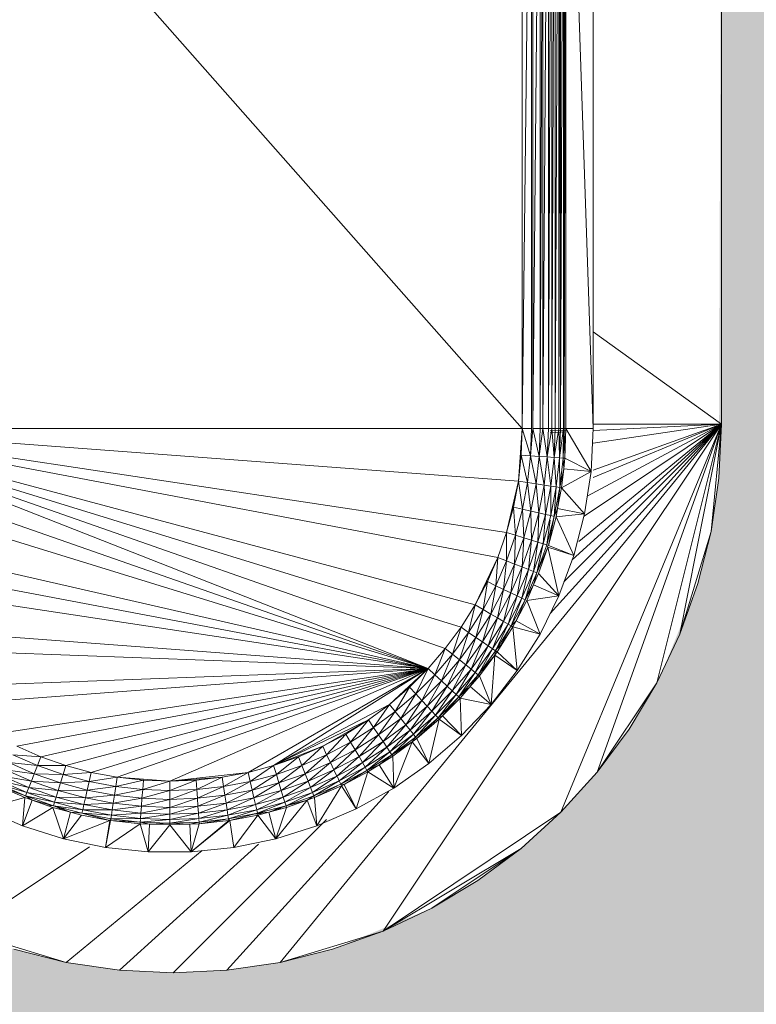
# Model space of a CAD drawing. Header units: metres. Extents: x -2.1 to 42.5, y -15.2 to 5.6.
# Tile 220 of 256: x 16.8963 to 16.9802, y 2.238 to 2.3501. Entities that reach past the tile are written whole.
import ezdxf

# ---------------------------------------------------------------- set-up
doc = ezdxf.new("R2010")
doc.units = ezdxf.units.M
doc.layers.add('E-LITE-EQPM', color=7, linetype='Continuous', lineweight=5)
doc.layers.add('I-WALL', color=7, linetype='Continuous', lineweight=5)

# ---------------------------------------------------------------- blocks, each defined once
blk = doc.blocks.new('LUMINARIA TIPO TARTARUGA DE SOBREPOR - Areno _1 x LED Modul 840_ 500 lm_ 840_-V93-FACHADA 02')
at = {"layer": 'E-LITE-EQPM'}
for p, q in [((0.11842, 2.39456), (0.19876, 2.30356)), ((0.19876, 2.39456), (0.19876, 2.30356)), ((0.19981, 2.39456), (0.19876, 2.30356)), ((0.19981, 2.30356), (0.19981, 2.39456)), ((0.19998, 2.39456), (0.19998, 2.30356)), ((0.20081, 2.39456), (0.19998, 2.30356)), ((0.20081, 2.39456), (0.20081, 2.30356)), ((0.20112, 2.39456), (0.20081, 2.30356)), ((0.20112, 2.39456), (0.20112, 2.30356)), ((0.20173, 2.39456), (0.20112, 2.30356)), ((0.20212, 2.39456), (0.20173, 2.30356)), ((0.20173, 2.30356), (0.20173, 2.39456)), ((0.20212, 2.39456), (0.20212, 2.30356)), ((0.20251, 2.39456), (0.20212, 2.30356)), ((0.20251, 2.39456), (0.20251, 2.30356)), ((0.20291, 2.39456), (0.20251, 2.30356)), ((0.20291, 2.30356), (0.20291, 2.39456)), ((0.20291, 2.30356), (0.20312, 2.39456)), ((0.20312, 2.39456), (0.20312, 2.30356)), ((0.20347, 2.39456), (0.20312, 2.30356)), ((0.20347, 2.30356), (0.20347, 2.39456)), ((0.20353, 2.30356), (0.20353, 2.39456)), ((0.20353, 2.30356), (0.20374, 2.39456)), ((0.20684, 2.30356), (0.20374, 2.39456)), ((0.20374, 2.39456), (0.20374, 2.30356)), ((0.20684, 2.39456), (0.20684, 2.30356)), ((0.22147, 2.30406), (0.22147, 2.39406)), ((0.20684, 2.31459), (0.22147, 2.30406)), ((0.17117, 2.24276), (0.22147, 2.30406)), ((0.22147, 2.30406), (0.18289, 2.24631)), ((0.22147, 2.30406), (0.20193, 2.28249)), ((0.22147, 2.30406), (0.20317, 2.25986)), ((0.20351, 2.28609), (0.22147, 2.30406)), ((0.20444, 2.28862), (0.22147, 2.30406)), ((0.20522, 2.29072), (0.22147, 2.30406)), ((0.20581, 2.29359), (0.22147, 2.30406)), ((0.20616, 2.29587), (0.22147, 2.30406)), ((0.20684, 2.30334), (0.22147, 2.30406)), ((0.20684, 2.29799), (0.22147, 2.30406)), ((0.20684, 2.29882), (0.22147, 2.30406)), ((0.22147, 2.30406), (0.20684, 2.30406)), ((0.22147, 2.30406), (0.20684, 2.30189)), ((0.20729, 2.26441), (0.22147, 2.30406)), ((0.22147, 2.30406), (0.21409, 2.27459)), ((0.22147, 2.30406), (0.21672, 2.28014)), ((0.22027, 2.29186), (0.22147, 2.30406)), ((0.22117, 2.29793), (0.22147, 2.30406)), ((0.18803, 2.27623), (0.11842, 2.30356)), ((0.11842, 2.30356), (0.19338, 2.28347)), ((0.11842, 2.30356), (0.19178, 2.28093)), ((0.11842, 2.30356), (0.18999, 2.27851)), ((0.11842, 2.30356), (0.19831, 2.29757)), ((0.11842, 2.30356), (0.19697, 2.29172)), ((0.11842, 2.30356), (0.19598, 2.28888)), ((0.11842, 2.30356), (0.19876, 2.30356)), ((0.19831, 2.29757), (0.19876, 2.30356)), ((0.19864, 2.30055), (0.19876, 2.30356)), ((0.19981, 2.30356), (0.19876, 2.30356)), ((0.19969, 2.30048), (0.19876, 2.30356)), ((0.19981, 2.30356), (0.19969, 2.30048)), ((0.19969, 2.30048), (0.19998, 2.30356)), ((0.2007, 2.3004), (0.19998, 2.30356)), ((0.20081, 2.30356), (0.19998, 2.30356)), ((0.2007, 2.3004), (0.20112, 2.30356)), ((0.2007, 2.3004), (0.20081, 2.30356)), ((0.20112, 2.30356), (0.20081, 2.30356)), ((0.20161, 2.30033), (0.20112, 2.30356)), ((0.20173, 2.30356), (0.20112, 2.30356)), ((0.20161, 2.30033), (0.20212, 2.30356)), ((0.20161, 2.30033), (0.20173, 2.30356)), ((0.20212, 2.30356), (0.20173, 2.30356)), ((0.20193, 2.30331), (0.20383, 2.3034)), ((0.20193, 2.3031), (0.20372, 2.30318)), ((0.20238, 2.30027), (0.20212, 2.30356)), ((0.20251, 2.30356), (0.20212, 2.30356)), ((0.20291, 2.30356), (0.20238, 2.30027)), ((0.20238, 2.30027), (0.20251, 2.30356)), ((0.20291, 2.30356), (0.20251, 2.30356)), ((0.20291, 2.30356), (0.20299, 2.30023)), ((0.20291, 2.30356), (0.20312, 2.30356)), ((0.20347, 2.30356), (0.20299, 2.30023)), ((0.20299, 2.30023), (0.20312, 2.30356)), ((0.20347, 2.30356), (0.20312, 2.30356)), ((0.20347, 2.30356), (0.20341, 2.3002)), ((0.20353, 2.30356), (0.20341, 2.3002)), ((0.20361, 2.30018), (0.20353, 2.30356)), ((0.20353, 2.30356), (0.20374, 2.30356)), ((0.20361, 2.30018), (0.20374, 2.30356)), ((0.20684, 2.30356), (0.20374, 2.30356)), ((0.20659, 2.29868), (0.20374, 2.30356)), ((0.20684, 2.30356), (0.20659, 2.29868)), ((0.18803, 2.27623), (0.11853, 2.30055)), ((0.19831, 2.29757), (0.19864, 2.30055)), ((0.19969, 2.30048), (0.19864, 2.30055)), ((0.19864, 2.30055), (0.19935, 2.29741)), ((0.19969, 2.30048), (0.19935, 2.29741)), ((0.19969, 2.30048), (0.2007, 2.3004)), ((0.19969, 2.30048), (0.20034, 2.29726)), ((0.2007, 2.3004), (0.20034, 2.29726)), ((0.20161, 2.30033), (0.2007, 2.3004)), ((0.20124, 2.29713), (0.2007, 2.3004)), ((0.20161, 2.30033), (0.20124, 2.29713)), ((0.20161, 2.30033), (0.20238, 2.30027)), ((0.20161, 2.30033), (0.20202, 2.29701)), ((0.20238, 2.30027), (0.20202, 2.29701)), ((0.20262, 2.29692), (0.20238, 2.30027)), ((0.20299, 2.30023), (0.20238, 2.30027)), ((0.20262, 2.29692), (0.20299, 2.30023)), ((0.20299, 2.30023), (0.20303, 2.29686)), ((0.20299, 2.30023), (0.20341, 2.3002)), ((0.20303, 2.29686), (0.20341, 2.3002)), ((0.20361, 2.30018), (0.20341, 2.3002)), ((0.20341, 2.3002), (0.20348, 2.29899)), ((0.20361, 2.30018), (0.20348, 2.29899)), ((0.20659, 2.29868), (0.20361, 2.30018)), ((0.20303, 2.29686), (0.20348, 2.29899)), ((0.20323, 2.29683), (0.20348, 2.29899)), ((0.20323, 2.29683), (0.20659, 2.29868)), ((0.20659, 2.29868), (0.20348, 2.29899)), ((0.20585, 2.29384), (0.20659, 2.29868)), ((0.18803, 2.27623), (0.11887, 2.29757)), ((0.19831, 2.29757), (0.19697, 2.29172)), ((0.19831, 2.29757), (0.19775, 2.29462)), ((0.19831, 2.29757), (0.19935, 2.29741)), ((0.19831, 2.29757), (0.19878, 2.29438)), ((0.19935, 2.29741), (0.19878, 2.29438)), ((0.19935, 2.29741), (0.19975, 2.29416)), ((0.19935, 2.29741), (0.20034, 2.29726)), ((0.19975, 2.29416), (0.20034, 2.29726)), ((0.20124, 2.29713), (0.20034, 2.29726)), ((0.20034, 2.29726), (0.20064, 2.29396)), ((0.20124, 2.29713), (0.20064, 2.29396)), ((0.20202, 2.29701), (0.20124, 2.29713)), ((0.20124, 2.29713), (0.2014, 2.29378)), ((0.22117, 2.29793), (0.22027, 2.29186)), ((0.20202, 2.29701), (0.2014, 2.29378)), ((0.202, 2.29365), (0.20202, 2.29701)), ((0.20262, 2.29692), (0.202, 2.29365)), ((0.20262, 2.29692), (0.20202, 2.29701)), ((0.20262, 2.29692), (0.20241, 2.29356)), ((0.20241, 2.29356), (0.20303, 2.29686)), ((0.20262, 2.29692), (0.20303, 2.29686)), ((0.20279, 2.29447), (0.20303, 2.29686)), ((0.20279, 2.29447), (0.20323, 2.29683)), ((0.20323, 2.29683), (0.20303, 2.29686)), ((0.20585, 2.29384), (0.20323, 2.29683)), ((0.19697, 2.29172), (0.19775, 2.29462)), ((0.19878, 2.29438), (0.19775, 2.29462)), ((0.19798, 2.29141), (0.19775, 2.29462)), ((0.19878, 2.29438), (0.19798, 2.29141)), ((0.19878, 2.29438), (0.19975, 2.29416)), ((0.19878, 2.29438), (0.19894, 2.29111)), ((0.19975, 2.29416), (0.19894, 2.29111)), ((0.19981, 2.29084), (0.19975, 2.29416)), ((0.19975, 2.29416), (0.20064, 2.29396)), ((0.19981, 2.29084), (0.20064, 2.29396)), ((0.20064, 2.29396), (0.20055, 2.29061)), ((0.2014, 2.29378), (0.20055, 2.29061)), ((0.20064, 2.29396), (0.2014, 2.29378)), ((0.2014, 2.29378), (0.20114, 2.29043)), ((0.202, 2.29365), (0.2014, 2.29378)), ((0.20279, 2.29447), (0.20241, 2.29356)), ((0.20261, 2.29351), (0.20279, 2.29447)), ((0.20261, 2.29351), (0.20585, 2.29384)), ((0.20585, 2.29384), (0.20279, 2.29447)), ((0.20463, 2.28911), (0.20585, 2.29384)), ((0.202, 2.29365), (0.20114, 2.29043)), ((0.20154, 2.29031), (0.20241, 2.29356)), ((0.20154, 2.29031), (0.20193, 2.29313)), ((0.20173, 2.29025), (0.20241, 2.29356)), ((0.20173, 2.29025), (0.20261, 2.29351)), ((0.20241, 2.29356), (0.202, 2.29365)), ((0.20463, 2.28911), (0.20261, 2.29351)), ((0.18803, 2.27623), (0.1202, 2.29172)), ((0.19697, 2.29172), (0.19598, 2.28888)), ((0.19697, 2.29172), (0.19696, 2.2885)), ((0.19697, 2.29172), (0.19798, 2.29141)), ((0.22027, 2.29186), (0.21672, 2.28014)), ((0.21878, 2.28591), (0.22027, 2.29186)), ((0.19798, 2.29141), (0.19696, 2.2885)), ((0.19798, 2.29141), (0.19789, 2.28813)), ((0.19894, 2.29111), (0.19789, 2.28813)), ((0.19894, 2.29111), (0.19798, 2.29141)), ((0.19874, 2.2878), (0.19894, 2.29111)), ((0.19981, 2.29084), (0.19874, 2.2878)), ((0.19981, 2.29084), (0.19894, 2.29111)), ((0.19981, 2.29084), (0.19947, 2.28751)), ((0.19947, 2.28751), (0.20055, 2.29061)), ((0.19981, 2.29084), (0.20055, 2.29061)), ((0.20004, 2.28729), (0.20055, 2.29061)), ((0.20004, 2.28729), (0.20114, 2.29043)), ((0.20114, 2.29043), (0.20043, 2.28714)), ((0.20055, 2.29061), (0.20114, 2.29043)), ((0.20154, 2.29031), (0.20114, 2.29043)), ((0.20154, 2.29031), (0.20043, 2.28714)), ((0.20166, 2.29004), (0.20043, 2.28714)), ((0.20062, 2.28706), (0.20166, 2.29004)), ((0.20154, 2.29031), (0.20166, 2.29004)), ((0.20463, 2.28911), (0.20166, 2.29004)), ((0.20293, 2.28453), (0.20166, 2.29004)), ((0.20463, 2.28911), (0.20173, 2.29025)), ((0.18803, 2.27623), (0.1212, 2.28888)), ((0.19338, 2.28347), (0.19598, 2.28888)), ((0.19598, 2.28888), (0.19478, 2.28613)), ((0.19598, 2.28888), (0.19573, 2.28567)), ((0.19573, 2.28567), (0.19696, 2.2885)), ((0.19598, 2.28888), (0.19696, 2.2885)), ((0.19663, 2.28524), (0.19696, 2.2885)), ((0.19663, 2.28524), (0.19789, 2.28813)), ((0.19696, 2.2885), (0.19789, 2.28813)), ((0.19745, 2.28484), (0.19789, 2.28813)), ((0.19874, 2.2878), (0.19789, 2.28813)), ((0.20463, 2.28911), (0.20293, 2.28453)), ((0.19745, 2.28484), (0.19874, 2.2878)), ((0.19816, 2.2845), (0.19874, 2.2878)), ((0.19947, 2.28751), (0.19816, 2.2845)), ((0.19947, 2.28751), (0.19871, 2.28424)), ((0.20004, 2.28729), (0.19871, 2.28424)), ((0.19947, 2.28751), (0.19874, 2.2878)), ((0.20004, 2.28729), (0.19908, 2.28406)), ((0.19908, 2.28406), (0.20043, 2.28714)), ((0.20004, 2.28729), (0.19947, 2.28751)), ((0.20004, 2.28729), (0.20043, 2.28714)), ((0.20005, 2.28576), (0.20043, 2.28714)), ((0.20062, 2.28706), (0.20005, 2.28576)), ((0.20293, 2.28453), (0.20062, 2.28706)), ((0.18803, 2.27623), (0.1224, 2.28613)), ((0.19338, 2.28347), (0.19478, 2.28613)), ((0.19429, 2.28295), (0.19478, 2.28613)), ((0.19573, 2.28567), (0.19478, 2.28613)), ((0.21878, 2.28591), (0.21672, 2.28014)), ((0.19573, 2.28567), (0.19429, 2.28295)), ((0.19516, 2.28244), (0.19573, 2.28567)), ((0.19663, 2.28524), (0.19516, 2.28244)), ((0.19663, 2.28524), (0.19573, 2.28567)), ((0.19663, 2.28524), (0.19595, 2.28199)), ((0.19595, 2.28199), (0.19745, 2.28484)), ((0.19662, 2.2816), (0.19745, 2.28484)), ((0.19663, 2.28524), (0.19745, 2.28484)), ((0.19816, 2.2845), (0.19745, 2.28484)), ((0.20005, 2.28576), (0.19908, 2.28406)), ((0.19927, 2.28397), (0.20005, 2.28576)), ((0.20293, 2.28453), (0.20005, 2.28576)), ((0.19662, 2.2816), (0.19816, 2.2845)), ((0.19715, 2.28129), (0.19816, 2.2845)), ((0.19871, 2.28424), (0.19715, 2.28129)), ((0.19871, 2.28424), (0.19751, 2.28108)), ((0.19751, 2.28108), (0.19908, 2.28406)), ((0.19908, 2.28406), (0.19805, 2.28166)), ((0.19927, 2.28397), (0.19805, 2.28166)), ((0.19871, 2.28424), (0.19816, 2.2845)), ((0.19871, 2.28424), (0.19908, 2.28406)), ((0.19927, 2.28397), (0.20293, 2.28453)), ((0.19927, 2.28397), (0.20078, 2.28014)), ((0.20293, 2.28453), (0.20078, 2.28014)), ((0.19338, 2.28347), (0.19178, 2.28093)), ((0.19338, 2.28347), (0.19265, 2.28034)), ((0.19429, 2.28295), (0.19265, 2.28034)), ((0.19338, 2.28347), (0.19429, 2.28295)), ((0.19348, 2.27977), (0.19429, 2.28295)), ((0.19516, 2.28244), (0.19429, 2.28295)), ((0.19516, 2.28244), (0.19348, 2.27977)), ((0.19516, 2.28244), (0.19423, 2.27926)), ((0.19595, 2.28199), (0.19423, 2.27926)), ((0.19595, 2.28199), (0.19487, 2.27882)), ((0.19662, 2.2816), (0.19487, 2.27882)), ((0.19516, 2.28244), (0.19595, 2.28199)), ((0.19538, 2.27847), (0.19662, 2.2816)), ((0.19595, 2.28199), (0.19662, 2.2816)), ((0.19715, 2.28129), (0.19662, 2.2816)), ((0.19751, 2.28108), (0.19805, 2.28166)), ((0.19769, 2.28098), (0.19805, 2.28166)), ((0.20078, 2.28014), (0.19805, 2.28166)), ((0.18803, 2.27623), (0.1254, 2.28093)), ((0.19178, 2.28093), (0.18999, 2.27851)), ((0.19178, 2.28093), (0.19082, 2.27786)), ((0.19082, 2.27786), (0.19265, 2.28034)), ((0.1916, 2.27723), (0.19265, 2.28034)), ((0.19178, 2.28093), (0.19265, 2.28034)), ((0.19348, 2.27977), (0.19265, 2.28034)), ((0.19715, 2.28129), (0.19538, 2.27847)), ((0.19715, 2.28129), (0.19572, 2.27824)), ((0.19751, 2.28108), (0.19572, 2.27824)), ((0.19751, 2.28108), (0.19589, 2.27812)), ((0.19589, 2.27812), (0.19769, 2.28098)), ((0.19715, 2.28129), (0.19751, 2.28108)), ((0.19751, 2.28108), (0.19769, 2.28098)), ((0.20078, 2.28014), (0.19769, 2.28098)), ((0.19819, 2.27599), (0.19769, 2.28098)), ((0.1916, 2.27723), (0.19348, 2.27977)), ((0.19231, 2.27666), (0.19348, 2.27977)), ((0.19423, 2.27926), (0.19231, 2.27666)), ((0.19423, 2.27926), (0.19292, 2.27617)), ((0.19423, 2.27926), (0.19348, 2.27977)), ((0.19423, 2.27926), (0.19487, 2.27882)), ((0.20078, 2.28014), (0.19819, 2.27599)), ((0.21672, 2.28014), (0.21409, 2.27459)), ((0.18803, 2.27623), (0.12718, 2.27851)), ((0.18803, 2.27623), (0.18999, 2.27851)), ((0.18999, 2.27851), (0.1888, 2.27552)), ((0.18999, 2.27851), (0.19082, 2.27786)), ((0.19292, 2.27617), (0.19487, 2.27882)), ((0.19487, 2.27882), (0.1934, 2.27579)), ((0.19538, 2.27847), (0.1934, 2.27579)), ((0.19373, 2.27553), (0.19538, 2.27847)), ((0.19572, 2.27824), (0.19373, 2.27553)), ((0.19538, 2.27847), (0.19487, 2.27882)), ((0.19572, 2.27824), (0.19538, 2.27847)), ((0.19563, 2.27777), (0.19572, 2.27824)), ((0.19563, 2.27777), (0.19589, 2.27812)), ((0.19568, 2.27827), (0.19649, 2.27907)), ((0.19572, 2.27824), (0.19589, 2.27812)), ((0.19819, 2.27599), (0.19589, 2.27812)), ((0.19082, 2.27786), (0.1888, 2.27552)), ((0.19082, 2.27786), (0.18954, 2.27484)), ((0.18954, 2.27484), (0.1916, 2.27723)), ((0.1916, 2.27723), (0.19021, 2.27422)), ((0.19082, 2.27786), (0.1916, 2.27723)), ((0.19231, 2.27666), (0.1916, 2.27723)), ((0.19563, 2.27777), (0.19373, 2.27553)), ((0.19563, 2.27777), (0.19389, 2.27541)), ((0.19563, 2.27777), (0.1952, 2.27213)), ((0.19563, 2.27777), (0.19819, 2.27599)), ((0.18803, 2.27623), (0.13127, 2.27411)), ((0.18803, 2.27623), (0.13354, 2.27215)), ((0.18803, 2.27623), (0.1385, 2.26877)), ((0.14116, 2.26737), (0.18803, 2.27623)), ((0.14391, 2.26616), (0.18803, 2.27623)), ((0.18803, 2.27623), (0.14675, 2.26517)), ((0.18803, 2.27623), (0.14965, 2.2644)), ((0.18803, 2.27623), (0.1526, 2.26384)), ((0.18803, 2.27623), (0.15859, 2.26339)), ((0.18803, 2.27623), (0.16753, 2.2644)), ((0.18803, 2.27623), (0.17043, 2.26517)), ((0.18803, 2.27623), (0.18363, 2.27215)), ((0.18803, 2.27623), (0.18591, 2.27411)), ((0.18803, 2.27623), (0.18663, 2.27334)), ((0.18803, 2.27623), (0.1888, 2.27552)), ((0.19231, 2.27666), (0.19021, 2.27422)), ((0.19078, 2.27369), (0.19231, 2.27666)), ((0.19292, 2.27617), (0.19078, 2.27369)), ((0.19292, 2.27617), (0.19123, 2.27327)), ((0.19123, 2.27327), (0.1934, 2.27579)), ((0.1934, 2.27579), (0.19154, 2.27299)), ((0.19292, 2.27617), (0.19231, 2.27666)), ((0.19292, 2.27617), (0.1934, 2.27579)), ((0.19373, 2.27553), (0.1934, 2.27579)), ((0.1952, 2.27213), (0.19819, 2.27599)), ((0.1888, 2.27552), (0.18663, 2.27334)), ((0.1888, 2.27552), (0.18731, 2.2726)), ((0.18954, 2.27484), (0.18731, 2.2726)), ((0.18954, 2.27484), (0.18793, 2.27193)), ((0.1888, 2.27552), (0.18954, 2.27484)), ((0.18954, 2.27484), (0.19021, 2.27422)), ((0.19373, 2.27553), (0.19154, 2.27299)), ((0.19282, 2.27417), (0.19373, 2.27553)), ((0.19282, 2.27417), (0.19389, 2.27541)), ((0.19389, 2.27541), (0.19373, 2.27553)), ((0.1952, 2.27213), (0.19389, 2.27541)), ((0.18591, 2.27411), (0.18363, 2.27215)), ((0.18591, 2.27411), (0.18429, 2.27133)), ((0.18663, 2.27334), (0.18591, 2.27411)), ((0.18793, 2.27193), (0.19021, 2.27422)), ((0.19021, 2.27422), (0.18846, 2.27136)), ((0.19078, 2.27369), (0.18846, 2.27136)), ((0.19078, 2.27369), (0.18888, 2.27091)), ((0.19078, 2.27369), (0.19021, 2.27422)), ((0.19123, 2.27327), (0.19078, 2.27369)), ((0.19282, 2.27417), (0.19154, 2.27299)), ((0.19282, 2.27417), (0.19169, 2.27285)), ((0.1952, 2.27213), (0.19282, 2.27417)), ((0.20729, 2.26441), (0.21409, 2.27459)), ((0.21409, 2.27459), (0.21094, 2.26933)), ((0.18663, 2.27334), (0.18429, 2.27133)), ((0.18492, 2.27054), (0.18663, 2.27334)), ((0.18731, 2.2726), (0.18492, 2.27054)), ((0.18731, 2.2726), (0.18548, 2.26983)), ((0.18731, 2.2726), (0.18663, 2.27334)), ((0.18793, 2.27193), (0.18731, 2.2726)), ((0.19123, 2.27327), (0.18888, 2.27091)), ((0.19123, 2.27327), (0.18916, 2.27061)), ((0.18916, 2.27061), (0.19154, 2.27299)), ((0.18968, 2.27084), (0.19154, 2.27299)), ((0.18968, 2.27084), (0.19169, 2.27285)), ((0.19123, 2.27327), (0.19154, 2.27299)), ((0.19169, 2.27285), (0.19154, 2.27299)), ((0.1952, 2.27213), (0.19169, 2.27285)), ((0.19183, 2.26859), (0.19169, 2.27285)), ((0.17043, 2.26517), (0.18363, 2.27215)), ((0.18122, 2.27037), (0.18363, 2.27215)), ((0.18181, 2.2695), (0.18363, 2.27215)), ((0.18181, 2.2695), (0.18429, 2.27133)), ((0.18429, 2.27133), (0.18237, 2.26867)), ((0.18429, 2.27133), (0.18363, 2.27215)), ((0.18492, 2.27054), (0.18429, 2.27133)), ((0.18793, 2.27193), (0.18548, 2.26983)), ((0.18793, 2.27193), (0.18597, 2.26922)), ((0.18846, 2.27136), (0.18597, 2.26922)), ((0.18846, 2.27136), (0.18635, 2.26874)), ((0.18793, 2.27193), (0.18846, 2.27136)), ((0.18888, 2.27091), (0.18846, 2.27136)), ((0.1952, 2.27213), (0.19183, 2.26859)), ((0.17043, 2.26517), (0.18122, 2.27037)), ((0.18122, 2.27037), (0.17602, 2.26737)), ((0.18122, 2.27037), (0.17867, 2.26877)), ((0.1792, 2.26786), (0.18122, 2.27037)), ((0.18181, 2.2695), (0.18122, 2.27037)), ((0.18492, 2.27054), (0.18237, 2.26867)), ((0.18289, 2.26791), (0.18492, 2.27054)), ((0.18548, 2.26983), (0.18492, 2.27054)), ((0.18888, 2.27091), (0.18635, 2.26874)), ((0.18661, 2.26842), (0.18888, 2.27091)), ((0.18916, 2.27061), (0.18661, 2.26842)), ((0.18916, 2.27061), (0.18674, 2.26826)), ((0.1893, 2.27046), (0.18674, 2.26826)), ((0.1893, 2.27046), (0.18812, 2.2654)), ((0.18916, 2.27061), (0.18888, 2.27091)), ((0.18916, 2.27061), (0.18968, 2.27084)), ((0.1893, 2.27046), (0.18916, 2.27061)), ((0.1893, 2.27046), (0.18968, 2.27084)), ((0.1893, 2.27046), (0.19183, 2.26859)), ((0.19183, 2.26859), (0.18968, 2.27084)), ((0.18181, 2.2695), (0.1792, 2.26786)), ((0.18181, 2.2695), (0.1797, 2.26699)), ((0.18181, 2.2695), (0.18237, 2.26867)), ((0.18289, 2.26791), (0.18548, 2.26983)), ((0.18548, 2.26983), (0.18333, 2.26727)), ((0.18333, 2.26727), (0.18597, 2.26922)), ((0.18597, 2.26922), (0.18367, 2.26676)), ((0.18548, 2.26983), (0.18597, 2.26922)), ((0.18597, 2.26922), (0.18635, 2.26874)), ((0.20729, 2.26441), (0.21094, 2.26933)), ((0.17867, 2.26877), (0.17602, 2.26737)), ((0.17867, 2.26877), (0.17647, 2.26642)), ((0.1792, 2.26786), (0.17867, 2.26877)), ((0.1797, 2.26699), (0.18237, 2.26867)), ((0.18237, 2.26867), (0.18016, 2.2662)), ((0.18289, 2.26791), (0.18237, 2.26867)), ((0.18635, 2.26874), (0.18367, 2.26676)), ((0.18391, 2.26642), (0.18635, 2.26874)), ((0.18661, 2.26842), (0.18391, 2.26642)), ((0.18661, 2.26842), (0.18621, 2.26787)), ((0.18674, 2.26826), (0.18621, 2.26787)), ((0.18661, 2.26842), (0.18635, 2.26874)), ((0.18661, 2.26842), (0.18674, 2.26826)), ((0.18812, 2.2654), (0.18674, 2.26826)), ((0.19183, 2.26859), (0.18812, 2.2654)), ((0.14116, 2.26737), (0.14391, 2.26616)), ((0.17043, 2.26517), (0.17602, 2.26737)), ((0.17602, 2.26737), (0.17326, 2.26616)), ((0.17602, 2.26737), (0.17365, 2.26519)), ((0.17647, 2.26642), (0.17602, 2.26737)), ((0.1792, 2.26786), (0.17647, 2.26642)), ((0.1792, 2.26786), (0.17691, 2.26551)), ((0.1797, 2.26699), (0.17691, 2.26551)), ((0.1797, 2.26699), (0.1773, 2.26469)), ((0.1792, 2.26786), (0.1797, 2.26699)), ((0.1797, 2.26699), (0.18016, 2.2662)), ((0.18289, 2.26791), (0.18016, 2.2662)), ((0.18289, 2.26791), (0.18055, 2.26552)), ((0.18333, 2.26727), (0.18055, 2.26552)), ((0.18333, 2.26727), (0.18085, 2.26499)), ((0.18289, 2.26791), (0.18333, 2.26727)), ((0.18333, 2.26727), (0.18367, 2.26676)), ((0.18621, 2.26787), (0.18391, 2.26642)), ((0.18402, 2.26625), (0.18621, 2.26787)), ((0.18411, 2.26261), (0.18621, 2.26787)), ((0.18812, 2.2654), (0.18621, 2.26787)), ((0.14391, 2.26616), (0.1407, 2.26642)), ((0.14353, 2.26519), (0.1407, 2.26642)), ((0.14391, 2.26616), (0.14353, 2.26519)), ((0.14391, 2.26616), (0.14675, 2.26517)), ((0.17043, 2.26517), (0.17326, 2.26616)), ((0.17326, 2.26616), (0.17074, 2.26417)), ((0.17326, 2.26616), (0.17365, 2.26519)), ((0.17647, 2.26642), (0.17365, 2.26519)), ((0.17647, 2.26642), (0.17401, 2.26425)), ((0.17647, 2.26642), (0.17691, 2.26551)), ((0.1773, 2.26469), (0.18016, 2.2662)), ((0.18016, 2.2662), (0.17764, 2.26399)), ((0.18055, 2.26552), (0.18016, 2.2662)), ((0.18085, 2.26499), (0.18367, 2.26676)), ((0.18106, 2.26463), (0.18367, 2.26676)), ((0.18106, 2.26463), (0.18391, 2.26642)), ((0.18245, 2.26527), (0.18391, 2.26642)), ((0.18245, 2.26527), (0.18402, 2.26625)), ((0.18307, 2.26566), (0.18372, 2.2663)), ((0.18391, 2.26642), (0.18367, 2.26676)), ((0.18402, 2.26625), (0.18391, 2.26642)), ((0.18411, 2.26261), (0.18402, 2.26625)), ((0.14316, 2.26425), (0.13987, 2.26469)), ((0.14283, 2.2634), (0.13987, 2.26469)), ((0.14316, 2.26425), (0.14027, 2.26551)), ((0.14027, 2.26551), (0.14353, 2.26519)), ((0.14316, 2.26425), (0.14353, 2.26519)), ((0.14675, 2.26517), (0.14353, 2.26519)), ((0.14644, 2.26417), (0.14353, 2.26519)), ((0.14675, 2.26517), (0.14644, 2.26417)), ((0.14965, 2.2644), (0.14675, 2.26517)), ((0.17043, 2.26517), (0.16753, 2.2644)), ((0.17043, 2.26517), (0.16776, 2.26337)), ((0.17043, 2.26517), (0.17074, 2.26417)), ((0.17074, 2.26417), (0.17365, 2.26519)), ((0.17103, 2.26321), (0.17365, 2.26519)), ((0.17365, 2.26519), (0.17401, 2.26425)), ((0.17691, 2.26551), (0.17401, 2.26425)), ((0.17435, 2.2634), (0.17691, 2.26551)), ((0.1773, 2.26469), (0.17435, 2.2634)), ((0.1773, 2.26469), (0.17463, 2.26267)), ((0.1773, 2.26469), (0.17691, 2.26551)), ((0.1773, 2.26469), (0.17764, 2.26399)), ((0.18055, 2.26552), (0.17764, 2.26399)), ((0.17791, 2.26344), (0.18055, 2.26552)), ((0.18085, 2.26499), (0.17791, 2.26344)), ((0.17809, 2.26306), (0.18085, 2.26499)), ((0.18106, 2.26463), (0.17809, 2.26306)), ((0.18106, 2.26463), (0.17847, 2.26303)), ((0.18085, 2.26499), (0.18055, 2.26552)), ((0.18106, 2.26463), (0.18085, 2.26499)), ((0.18245, 2.26527), (0.18106, 2.26463)), ((0.18106, 2.26463), (0.18116, 2.26446)), ((0.18245, 2.26527), (0.18116, 2.26446)), ((0.18245, 2.26527), (0.18411, 2.26261)), ((0.18411, 2.26261), (0.18812, 2.2654)), ((0.14283, 2.2634), (0.13953, 2.26399)), ((0.13953, 2.26399), (0.14254, 2.26267)), ((0.14316, 2.26425), (0.14283, 2.2634)), ((0.14644, 2.26417), (0.14316, 2.26425)), ((0.14316, 2.26425), (0.14614, 2.26321)), ((0.14644, 2.26417), (0.14614, 2.26321)), ((0.14965, 2.2644), (0.14644, 2.26417)), ((0.14644, 2.26417), (0.14942, 2.26337)), ((0.14965, 2.2644), (0.14942, 2.26337)), ((0.1526, 2.26384), (0.14942, 2.26337)), ((0.14965, 2.2644), (0.1526, 2.26384)), ((0.15244, 2.2628), (0.1526, 2.26384)), ((0.15244, 2.2628), (0.15559, 2.2635)), ((0.15859, 2.26339), (0.1526, 2.26384)), ((0.15559, 2.2635), (0.1526, 2.26384)), ((0.15551, 2.26245), (0.15559, 2.2635)), ((0.15859, 2.26339), (0.15559, 2.2635)), ((0.16753, 2.2644), (0.15859, 2.26339)), ((0.15859, 2.26339), (0.16457, 2.26384)), ((0.16159, 2.2635), (0.15859, 2.26339)), ((0.16159, 2.2635), (0.15859, 2.26234)), ((0.16159, 2.2635), (0.16457, 2.26384)), ((0.16159, 2.2635), (0.16167, 2.26245)), ((0.16457, 2.26384), (0.16167, 2.26245)), ((0.16753, 2.2644), (0.16457, 2.26384)), ((0.16457, 2.26384), (0.16473, 2.2628)), ((0.16753, 2.2644), (0.16473, 2.2628)), ((0.16753, 2.2644), (0.16776, 2.26337)), ((0.17074, 2.26417), (0.16776, 2.26337)), ((0.17074, 2.26417), (0.16798, 2.26239)), ((0.17074, 2.26417), (0.17103, 2.26321)), ((0.17103, 2.26321), (0.17401, 2.26425)), ((0.17401, 2.26425), (0.1713, 2.26234)), ((0.17435, 2.2634), (0.17401, 2.26425)), ((0.17463, 2.26267), (0.17764, 2.26399)), ((0.17486, 2.26211), (0.17764, 2.26399)), ((0.17791, 2.26344), (0.17769, 2.26389)), ((0.17847, 2.26303), (0.18116, 2.26446)), ((0.17984, 2.26024), (0.18116, 2.26446)), ((0.18411, 2.26261), (0.18116, 2.26446)), ((0.20729, 2.26441), (0.20317, 2.25986)), ((0.14209, 2.26153), (0.139, 2.26288)), ((0.139, 2.26288), (0.14217, 2.26172)), ((0.13909, 2.26306), (0.14217, 2.26172)), ((0.13909, 2.26306), (0.14232, 2.26211)), ((0.13927, 2.26344), (0.14232, 2.26211)), ((0.13927, 2.26344), (0.14254, 2.26267)), ((0.14232, 2.26211), (0.14254, 2.26267)), ((0.14283, 2.2634), (0.14254, 2.26267)), ((0.14564, 2.26159), (0.14254, 2.26267)), ((0.14587, 2.26234), (0.14254, 2.26267)), ((0.14283, 2.2634), (0.14587, 2.26234)), ((0.14283, 2.2634), (0.14614, 2.26321)), ((0.14564, 2.26159), (0.14587, 2.26234)), ((0.14587, 2.26234), (0.14614, 2.26321)), ((0.14587, 2.26234), (0.14919, 2.26239)), ((0.14587, 2.26234), (0.14899, 2.2615)), ((0.14942, 2.26337), (0.14614, 2.26321)), ((0.14919, 2.26239), (0.14614, 2.26321)), ((0.14899, 2.2615), (0.14919, 2.26239)), ((0.14919, 2.26239), (0.14942, 2.26337)), ((0.14919, 2.26239), (0.15244, 2.2628)), ((0.15229, 2.2618), (0.14919, 2.26239)), ((0.15244, 2.2628), (0.14942, 2.26337)), ((0.15229, 2.2618), (0.15244, 2.2628)), ((0.15229, 2.2618), (0.15551, 2.26245)), ((0.15244, 2.2628), (0.15551, 2.26245)), ((0.15543, 2.26145), (0.15551, 2.26245)), ((0.15543, 2.26145), (0.15859, 2.26234)), ((0.15859, 2.26339), (0.15551, 2.26245)), ((0.15859, 2.26234), (0.15551, 2.26245)), ((0.15859, 2.26339), (0.15859, 2.26234)), ((0.15859, 2.26234), (0.16167, 2.26245)), ((0.16167, 2.26245), (0.15859, 2.26133)), ((0.15859, 2.26234), (0.15859, 2.26133)), ((0.16167, 2.26245), (0.16473, 2.2628)), ((0.16167, 2.26245), (0.16174, 2.26145)), ((0.16473, 2.2628), (0.16174, 2.26145)), ((0.16776, 2.26337), (0.16473, 2.2628)), ((0.16488, 2.2618), (0.16473, 2.2628)), ((0.16776, 2.26337), (0.16488, 2.2618)), ((0.16798, 2.26239), (0.16488, 2.2618)), ((0.16502, 2.2609), (0.16798, 2.26239)), ((0.16798, 2.26239), (0.16776, 2.26337)), ((0.17103, 2.26321), (0.16798, 2.26239)), ((0.16798, 2.26239), (0.16819, 2.2615)), ((0.17103, 2.26321), (0.16819, 2.2615)), ((0.1713, 2.26234), (0.16819, 2.2615)), ((0.16836, 2.26074), (0.1713, 2.26234)), ((0.17103, 2.26321), (0.1713, 2.26234)), ((0.17435, 2.2634), (0.1713, 2.26234)), ((0.17153, 2.26159), (0.1713, 2.26234)), ((0.17435, 2.2634), (0.17153, 2.26159)), ((0.17463, 2.26267), (0.17153, 2.26159)), ((0.17463, 2.26267), (0.17171, 2.26101)), ((0.17435, 2.2634), (0.17463, 2.26267)), ((0.17463, 2.26267), (0.17486, 2.26211)), ((0.17791, 2.26344), (0.17486, 2.26211)), ((0.17791, 2.26344), (0.17501, 2.26172)), ((0.17809, 2.26306), (0.17501, 2.26172)), ((0.17818, 2.26288), (0.17508, 2.26153)), ((0.17508, 2.26153), (0.17769, 2.26286)), ((0.17535, 2.25831), (0.17818, 2.26288)), ((0.17809, 2.26306), (0.17791, 2.26344)), ((0.17818, 2.26288), (0.17809, 2.26306)), ((0.17809, 2.26306), (0.17847, 2.26303)), ((0.17818, 2.26288), (0.17847, 2.26303)), ((0.17818, 2.26288), (0.17984, 2.26024)), ((0.17984, 2.26024), (0.17847, 2.26303)), ((0.17984, 2.26024), (0.18411, 2.26261)), ((0.13734, 2.26024), (0.14209, 2.26153)), ((0.14209, 2.26153), (0.14183, 2.25831)), ((0.14183, 2.25831), (0.14292, 2.26124)), ((0.14209, 2.26153), (0.14292, 2.26124)), ((0.14217, 2.26172), (0.14232, 2.26211)), ((0.14546, 2.26101), (0.14217, 2.26172)), ((0.14534, 2.26061), (0.14217, 2.26172)), ((0.14217, 2.26172), (0.14292, 2.26124)), ((0.14546, 2.26101), (0.14232, 2.26211)), ((0.14564, 2.26159), (0.14232, 2.26211)), ((0.14528, 2.26041), (0.14292, 2.26124)), ((0.14534, 2.26061), (0.14292, 2.26124)), ((0.14546, 2.26101), (0.14564, 2.26159)), ((0.14882, 2.26074), (0.14564, 2.26159)), ((0.14564, 2.26159), (0.14899, 2.2615)), ((0.14882, 2.26074), (0.14899, 2.2615)), ((0.15229, 2.2618), (0.14899, 2.2615)), ((0.15216, 2.2609), (0.14899, 2.2615)), ((0.15229, 2.2618), (0.15216, 2.2609)), ((0.15543, 2.26145), (0.15216, 2.2609)), ((0.15543, 2.26145), (0.15229, 2.2618)), ((0.15543, 2.26145), (0.15536, 2.26054)), ((0.15859, 2.26133), (0.15536, 2.26054)), ((0.15543, 2.26145), (0.15859, 2.26133)), ((0.15859, 2.26042), (0.16174, 2.26145)), ((0.16174, 2.26145), (0.15859, 2.26133)), ((0.15859, 2.26042), (0.15859, 2.26133)), ((0.16488, 2.2618), (0.16174, 2.26145)), ((0.16181, 2.26054), (0.16174, 2.26145)), ((0.16488, 2.2618), (0.16181, 2.26054)), ((0.16502, 2.2609), (0.16488, 2.2618)), ((0.16502, 2.2609), (0.16819, 2.2615)), ((0.18356, 2.26223), (0.1651, 2.24186)), ((0.16819, 2.2615), (0.16513, 2.26013)), ((0.16836, 2.26074), (0.16819, 2.2615)), ((0.17153, 2.26159), (0.16836, 2.26074)), ((0.1685, 2.26014), (0.17153, 2.26159)), ((0.17426, 2.26124), (0.17068, 2.25685)), ((0.17153, 2.26159), (0.17171, 2.26101)), ((0.17486, 2.26211), (0.17171, 2.26101)), ((0.17184, 2.26061), (0.17486, 2.26211)), ((0.17501, 2.26172), (0.17184, 2.26061)), ((0.17426, 2.26124), (0.17184, 2.26061)), ((0.17426, 2.26124), (0.1719, 2.26041)), ((0.17426, 2.26124), (0.17501, 2.26172)), ((0.17508, 2.26153), (0.17426, 2.26124)), ((0.17535, 2.25831), (0.17426, 2.26124)), ((0.17501, 2.26172), (0.17486, 2.26211)), ((0.17508, 2.26153), (0.17501, 2.26172)), ((0.17535, 2.25831), (0.17508, 2.26153)), ((0.13734, 2.26024), (0.14183, 2.25831)), ((0.14183, 2.25831), (0.14528, 2.26041)), ((0.14471, 2.26061), (0.14534, 2.26064)), ((0.14528, 2.26041), (0.14728, 2.25988)), ((0.14528, 2.26041), (0.14649, 2.25685)), ((0.14546, 2.26101), (0.14534, 2.26061)), ((0.14728, 2.25988), (0.14534, 2.26061)), ((0.14859, 2.25974), (0.14534, 2.26061)), ((0.14868, 2.26014), (0.14534, 2.26061)), ((0.14882, 2.26074), (0.14546, 2.26101)), ((0.14546, 2.26101), (0.14868, 2.26014)), ((0.14593, 2.26024), (0.14672, 2.26024)), ((0.14859, 2.25974), (0.14868, 2.26014)), ((0.14882, 2.26074), (0.14868, 2.26014)), ((0.15204, 2.26013), (0.14868, 2.26014)), ((0.15195, 2.25952), (0.14868, 2.26014)), ((0.14882, 2.26074), (0.15216, 2.2609)), ((0.15204, 2.26013), (0.14882, 2.26074)), ((0.15204, 2.26013), (0.15195, 2.25952)), ((0.15204, 2.26013), (0.15216, 2.2609)), ((0.15204, 2.26013), (0.15536, 2.26054)), ((0.15204, 2.26013), (0.15531, 2.25976)), ((0.15216, 2.2609), (0.15536, 2.26054)), ((0.15531, 2.25976), (0.15536, 2.26054)), ((0.15859, 2.26042), (0.15531, 2.25976)), ((0.15859, 2.26042), (0.15536, 2.26054)), ((0.15859, 2.25964), (0.16181, 2.26054)), ((0.15859, 2.26042), (0.16181, 2.26054)), ((0.15859, 2.25964), (0.15859, 2.26042)), ((0.16502, 2.2609), (0.16181, 2.26054)), ((0.16187, 2.25976), (0.16181, 2.26054)), ((0.16502, 2.2609), (0.16187, 2.25976)), ((0.16187, 2.25976), (0.16513, 2.26013)), ((0.16192, 2.25915), (0.16513, 2.26013)), ((0.16502, 2.2609), (0.16513, 2.26013)), ((0.16836, 2.26074), (0.16513, 2.26013)), ((0.16522, 2.25952), (0.16513, 2.26013)), ((0.16836, 2.26074), (0.16522, 2.25952)), ((0.1685, 2.26014), (0.16522, 2.25952)), ((0.1685, 2.26014), (0.16529, 2.25911)), ((0.1685, 2.26014), (0.16836, 2.26074)), ((0.1685, 2.26014), (0.17171, 2.26101)), ((0.1685, 2.26014), (0.16859, 2.25974)), ((0.16859, 2.25974), (0.17171, 2.26101)), ((0.16859, 2.25974), (0.17184, 2.26061)), ((0.1699, 2.25988), (0.17184, 2.26061)), ((0.1699, 2.25988), (0.1719, 2.26041)), ((0.17046, 2.26024), (0.17124, 2.26024)), ((0.17068, 2.25685), (0.1719, 2.26041)), ((0.17184, 2.26061), (0.17171, 2.26101)), ((0.1719, 2.26041), (0.17184, 2.26061)), ((0.17535, 2.25831), (0.17984, 2.26024)), ((0.14728, 2.25988), (0.14649, 2.25685)), ((0.14854, 2.25954), (0.14649, 2.25685)), ((0.14854, 2.25954), (0.14728, 2.25988)), ((0.14728, 2.25988), (0.14859, 2.25974)), ((0.15175, 2.25893), (0.14854, 2.25954)), ((0.15175, 2.25893), (0.14859, 2.25974)), ((0.15189, 2.25911), (0.14859, 2.25974)), ((0.15195, 2.25952), (0.14859, 2.25974)), ((0.15175, 2.25893), (0.15184, 2.25905)), ((0.15186, 2.25891), (0.15188, 2.25905)), ((0.15189, 2.25911), (0.15195, 2.25952)), ((0.15526, 2.25915), (0.15189, 2.25911)), ((0.15523, 2.25874), (0.15189, 2.25911)), ((0.15195, 2.25952), (0.15531, 2.25976)), ((0.15526, 2.25915), (0.15195, 2.25952)), ((0.15525, 2.25905), (0.15523, 2.25874)), ((0.15859, 2.25903), (0.15523, 2.25874)), ((0.15526, 2.25915), (0.15531, 2.25976)), ((0.15526, 2.25915), (0.15859, 2.25964)), ((0.15859, 2.25903), (0.15526, 2.25915)), ((0.15859, 2.25964), (0.15531, 2.25976)), ((0.16187, 2.25976), (0.15859, 2.25903)), ((0.16187, 2.25976), (0.15859, 2.25964)), ((0.15859, 2.25903), (0.15859, 2.25964)), ((0.16192, 2.25915), (0.15859, 2.25861)), ((0.16192, 2.25915), (0.15859, 2.25903)), ((0.15859, 2.25861), (0.15859, 2.25903)), ((0.15897, 2.24156), (0.17647, 2.25905)), ((0.16192, 2.25915), (0.16187, 2.25976)), ((0.16522, 2.25952), (0.16192, 2.25915)), ((0.16195, 2.25874), (0.16192, 2.25905)), ((0.16522, 2.25952), (0.16195, 2.25874)), ((0.16529, 2.25911), (0.16195, 2.25874)), ((0.16492, 2.25905), (0.16196, 2.25853)), ((0.16529, 2.25911), (0.16522, 2.25952)), ((0.16859, 2.25974), (0.16529, 2.25911)), ((0.1653, 2.25905), (0.16532, 2.25891)), ((0.16542, 2.25893), (0.16534, 2.25905)), ((0.16542, 2.25893), (0.16859, 2.25974)), ((0.16542, 2.25893), (0.16863, 2.25954)), ((0.16863, 2.25954), (0.16589, 2.25586)), ((0.16809, 2.25964), (0.16924, 2.2597)), ((0.1699, 2.25988), (0.16859, 2.25974)), ((0.16863, 2.25954), (0.16859, 2.25974)), ((0.16863, 2.25954), (0.1699, 2.25988)), ((0.16863, 2.25954), (0.17068, 2.25685)), ((0.1699, 2.25988), (0.17068, 2.25685)), ((0.20317, 2.25986), (0.18289, 2.24631)), ((0.19862, 2.25574), (0.20317, 2.25986)), ((0.14183, 2.25831), (0.14649, 2.25685)), ((0.15175, 2.25893), (0.14649, 2.25685)), ((0.15175, 2.25893), (0.15128, 2.25586)), ((0.15186, 2.25891), (0.15128, 2.25586)), ((0.15521, 2.25853), (0.15128, 2.25586)), ((0.15186, 2.25891), (0.15521, 2.25853)), ((0.15186, 2.25891), (0.15523, 2.25874)), ((0.15242, 2.25885), (0.15345, 2.2589)), ((0.15521, 2.25853), (0.15523, 2.25874)), ((0.15614, 2.25537), (0.15521, 2.25853)), ((0.15521, 2.25853), (0.1563, 2.25849)), ((0.15859, 2.25861), (0.15523, 2.25874)), ((0.15523, 2.25874), (0.1563, 2.25849)), ((0.15614, 2.25537), (0.1563, 2.25849)), ((0.15614, 2.25537), (0.15859, 2.25841)), ((0.15859, 2.25861), (0.1563, 2.25849)), ((0.15859, 2.25841), (0.1563, 2.25849)), ((0.16195, 2.25874), (0.15859, 2.25861)), ((0.15859, 2.25841), (0.15859, 2.25861)), ((0.15859, 2.25861), (0.16087, 2.25849)), ((0.15859, 2.25841), (0.16087, 2.25849)), ((0.15859, 2.25841), (0.16103, 2.25537)), ((0.16195, 2.25874), (0.16087, 2.25849)), ((0.16196, 2.25853), (0.16087, 2.25849)), ((0.16103, 2.25537), (0.16087, 2.25849)), ((0.16103, 2.25537), (0.16542, 2.25893)), ((0.16103, 2.25537), (0.16532, 2.25891)), ((0.16103, 2.25537), (0.16196, 2.25853)), ((0.16196, 2.25853), (0.16195, 2.25874)), ((0.16196, 2.25853), (0.16532, 2.25891)), ((0.16542, 2.25893), (0.16589, 2.25586)), ((0.17535, 2.25831), (0.17068, 2.25685)), ((0.14649, 2.25685), (0.15128, 2.25586)), ((0.17068, 2.25685), (0.16589, 2.25586)), ((0.13506, 2.24631), (0.14944, 2.25592)), ((0.15614, 2.25537), (0.15128, 2.25586)), ((0.15285, 2.24186), (0.1687, 2.25622)), ((0.16103, 2.25537), (0.16589, 2.25586)), ((0.19862, 2.25574), (0.18289, 2.24631)), ((0.19862, 2.25574), (0.18844, 2.24894)), ((0.1937, 2.25209), (0.19862, 2.25574)), ((0.14678, 2.24276), (0.1623, 2.2555)), ((0.15614, 2.25537), (0.16103, 2.25537)), ((0.1937, 2.25209), (0.18844, 2.24894)), ((0.18844, 2.24894), (0.18289, 2.24631)), ((0.14678, 2.24276), (0.13506, 2.24631)), ((0.17117, 2.24276), (0.18289, 2.24631)), ((0.17712, 2.24425), (0.18289, 2.24631)), ((0.14083, 2.24425), (0.14678, 2.24276)), ((0.17117, 2.24276), (0.17712, 2.24425)), ((0.14678, 2.24276), (0.15285, 2.24186)), ((0.17117, 2.24276), (0.1651, 2.24186)), ((0.15285, 2.24186), (0.15897, 2.24156)), ((0.15897, 2.24156), (0.1651, 2.24186))]:
    blk.add_line(p, q, dxfattribs=at)

msp = doc.modelspace()

# ---------------------------------------------------------------- hatches: boundary and pattern name
at = {"layer": 'I-WALL', "true_color": 0xdbcc9e}
h = msp.add_hatch(color=9, dxfattribs=at)
h.paths.add_polyline_path([(17.3584, -0.02), (17.4184, -0.02), (17.4184, 1.09059), (17.41332, 1.09059), (17.41332, 1.1315), (17.40903, 1.1315), (17.40705, 1.13381), (17.4123, 1.16692), (17.41352, 1.1685), (17.41352, 1.21), (17.4184, 1.21), (17.4184, 2.53), (16.4084, 2.53), (16.4084, -0.02), (16.4584, -0.02), (16.4584, 2.1), (17.3584, 2.1), (17.3584, 0.37778)])
h.paths.add_polyline_path([(16.91378, 2.24156), (16.90766, 2.24186), (16.90159, 2.24276), (16.89564, 2.24425), (16.88986, 2.24631), (16.88402, 2.24912), (16.87906, 2.25209), (16.87049, 2.25905), (16.86959, 2.25986), (16.86547, 2.26441), (16.85978, 2.27272), (16.85866, 2.27459), (16.85604, 2.28014), (16.85397, 2.28591), (16.85248, 2.29186), (16.85158, 2.29793), (16.85128, 2.30608), (16.85158, 2.40018), (16.85248, 2.40625), (16.85397, 2.4122), (16.85604, 2.41797), (16.85978, 2.42539), (16.86182, 2.42878), (16.86547, 2.43371), (16.86959, 2.43825), (16.87413, 2.44237), (16.88098, 2.44718), (16.88432, 2.44918), (16.88986, 2.4518), (16.89564, 2.45387), (16.90159, 2.45536), (16.90766, 2.45626), (16.91378, 2.45656), (16.91991, 2.45626), (16.92598, 2.45536), (16.93193, 2.45387), (16.9377, 2.4518), (16.94658, 2.44718), (16.94851, 2.44602), (16.95674, 2.43937), (16.95798, 2.43825), (16.9621, 2.43371), (16.96575, 2.42878), (16.9689, 2.42352), (16.97152, 2.41797), (16.97359, 2.4122), (16.97508, 2.40625), (16.97626, 2.39456), (16.97628, 2.39406), (16.97598, 2.29793), (16.97508, 2.29186), (16.97359, 2.28591), (16.96957, 2.276), (16.9689, 2.27459), (16.96575, 2.26933), (16.9621, 2.26441), (16.95708, 2.25905), (16.95343, 2.25574), (16.94851, 2.25209), (16.94324, 2.24894), (16.9325, 2.24445), (16.93193, 2.24425), (16.92598, 2.24276), (16.91991, 2.24186)])

# ---------------------------------------------------------------- block references
at = {"layer": 'E-LITE-EQPM'}
msp.add_blockref('LUMINARIA TIPO TARTARUGA DE SOBREPOR - Areno _1 x LED Modul 840_ 500 lm_ 840_-V93-FACHADA 02', (16.75481, 0), dxfattribs=at)

doc.saveas('drawing.dxf')
